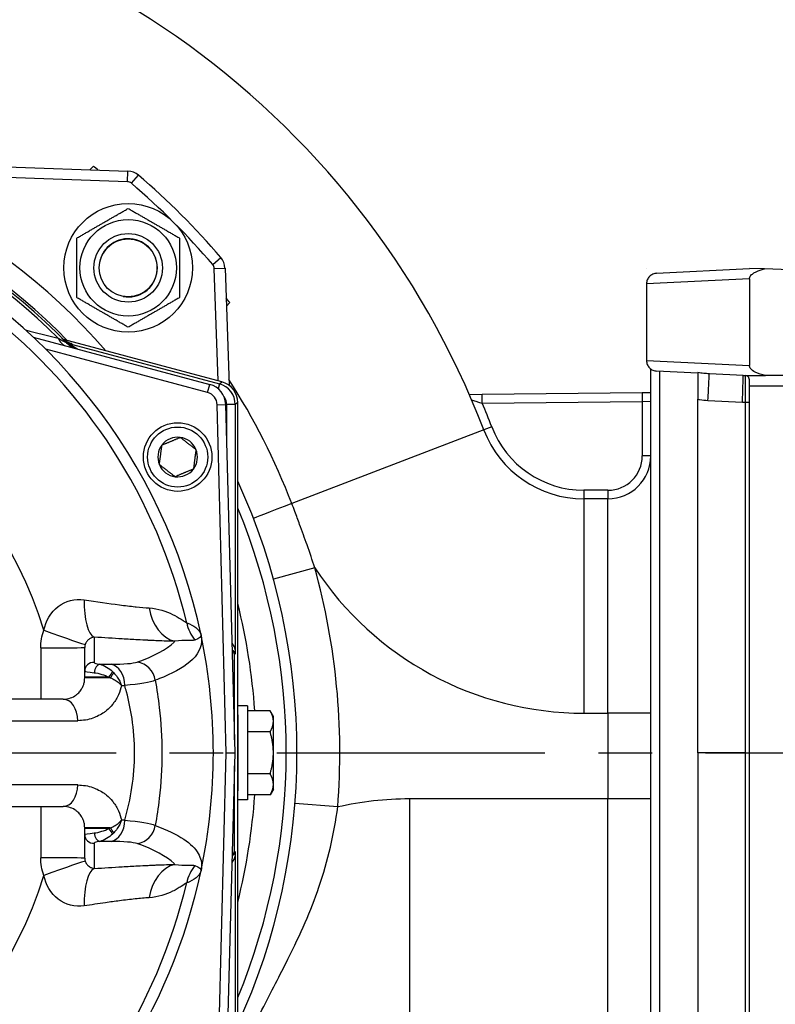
# Model space of a CAD drawing. Header units: millimetres. Extents: x 0 to 5940, y 0 to 4200.
# Tile 22 of 57: x 2385 to 2561, y 1347 to 1576. Entities that reach past the tile are written whole.
import ezdxf

# ---------------------------------------------------------------- set-up
doc = ezdxf.new("R2010")
doc.units = ezdxf.units.MM
doc.header["$LTSCALE"] = 50
doc.linetypes.add('MITTE', pattern=[2, 1.25, -0.25, 0.25, -0.25])
doc.linetypes.add('PHANTOM', pattern=[2.5, 1.25, -0.25, 0.25, -0.25, 0.25, -0.25])
for name, color, linetype in [('01-LINIE-025', 1, 'CONTINUOUS'), ('02-LINIE-035', 2, 'CONTINUOUS'), ('05-ACHSE', 1, 'MITTE')]:
    doc.layers.add(name, color=color, linetype=linetype)

msp = doc.modelspace()

# ---------------------------------------------------------------- linework, layer by layer
at = {"layer": '01-LINIE-025', "linetype": 'PHANTOM'}
msp.add_circle((2359.84, 1405.44), 345, dxfattribs=at)
at = {"layer": '02-LINIE-035'}
for p, q in [((2364.14, 1542.75), (2409.9, 1541.16)), ((2401.86, 1542.28), (2401.04, 1541.46)), ((2409.81, 1538.66), (2364.05, 1540.25)), ((2409.81, 1538.66), (2409.9, 1541.16)), ((2410.73, 1538.3), (2412.36, 1540.19)), ((2429.69, 1519.34), (2431.59, 1520.97)), ((2430.05, 1518.41), (2432.55, 1518.5)), ((2430.97, 1492.2), (2430.05, 1518.41)), ((2432.55, 1518.5), (2433.5, 1491.17)), ((2530.84, 1518.44), (2530.84, 1518.4)), ((2533.21, 1517.3), (2554.84, 1518.44)), ((2558.36, 1518.31), (2554.84, 1518.44)), ((2647.84, 1515.19), (2558.36, 1518.31)), ((2554.84, 1515.99), (2530.84, 1514.81)), ((2554.84, 1515.99), (2554.84, 1495.81)), ((2530.84, 1514.81), (2530.84, 1496.99)), ((2530.84, 1514.81), (2530.84, 1514.81)), ((2432.86, 1509.64), (2433.68, 1510.46)), ((2387.83, 1502.44), (2429, 1491.4)), ((2394.83, 1501.89), (2394.83, 1501.89)), ((2394.84, 1501.88), (2394.84, 1501.88)), ((2431.83, 1491.97), (2394.9, 1501.87)), ((2431.83, 1491.97), (2394.9, 1501.87)), ((2395.28, 1501.43), (2395.28, 1501.43)), ((2396.98, 1500.69), (2396.92, 1500.45)), ((2396.98, 1500.69), (2431.23, 1491.51)), ((2428.48, 1489.47), (2390.79, 1499.57)), ((2530.84, 1496.99), (2554.84, 1495.81)), ((2530.84, 1496.99), (2530.84, 1496.99)), ((2531.84, 1315.88), (2531.84, 1494.99)), ((2542.84, 1493.99), (2533.21, 1494.49)), ((2533.84, 1494.46), (2533.84, 1316.41)), ((2542.84, 1494.14), (2542.84, 1487.93)), ((2553.39, 1493.44), (2545.5, 1493.85)), ((2553.39, 1493.44), (2558.57, 1493.44)), ((2553.84, 1493.44), (2553.84, 1487.23)), ((2647.84, 1493.44), (2558.57, 1493.44)), ((2428.48, 1489.47), (2429, 1491.4)), ((2431.23, 1491.51), (2430.93, 1490.39)), ((2431.23, 1491.51), (2431.83, 1491.97)), ((2431.83, 1491.97), (2431.83, 1491.97)), ((2554.84, 1490.94), (2554.84, 1492.39)), ((2578.84, 1490.94), (2554.84, 1490.94)), ((2554.84, 1319.94), (2554.84, 1490.94)), ((2433.54, 1490.15), (2433.54, 1490.14)), ((2492.52, 1489.02), (2489.53, 1488.99)), ((2529.82, 1489.42), (2492.52, 1489.02)), ((2492.54, 1487.02), (2492.52, 1489.02)), ((2531.84, 1489.45), (2529.82, 1489.42)), ((2529.82, 1489.42), (2529.84, 1487.42)), ((2430.71, 1486.65), (2432.7, 1486.71)), ((2432.83, 1405.44), (2430.71, 1486.65)), ((2432.7, 1486.71), (2434.83, 1405.44)), ((2432.94, 1477.84), (2432.94, 1486.68)), ((2434.94, 1486.68), (2432.94, 1486.68)), ((2435.54, 1487.14), (2434.94, 1486.68)), ((2434.94, 1486.68), (2434.94, 1428.54)), ((2435.54, 1414.32), (2435.54, 1487.14)), ((2435.54, 1487.14), (2435.54, 1487.14)), ((2435.54, 1414.32), (2435.54, 1487.14)), ((2492.54, 1487.02), (2529.84, 1487.42)), ((2529.84, 1487.42), (2531.84, 1487.47)), ((2529.84, 1487.42), (2529.84, 1474.69)), ((2542.84, 1405.44), (2542.84, 1487.93)), ((2545.18, 1487.65), (2553.23, 1487.23)), ((2553.23, 1487.23), (2553.84, 1487.23)), ((2553.84, 1487.23), (2553.84, 1405.44)), ((2492.9, 1480.75), (2448.13, 1463.59)), ((2494.77, 1481.46), (2492.9, 1480.75)), ((2531.84, 1474.69), (2529.84, 1474.69)), ((2521.84, 1466.69), (2516.25, 1466.69)), ((2516.25, 1466.69), (2516.25, 1464.69)), ((2521.84, 1466.69), (2521.84, 1464.69)), ((2521.84, 1464.69), (2516.25, 1464.69)), ((2516.25, 1464.69), (2516.25, 1414.69)), ((2521.84, 1414.69), (2521.84, 1464.69)), ((2453.49, 1448.62), (2443.85, 1445.97)), ((2399.83, 1424.51), (2399.83, 1430)), ((2434.94, 1428.54), (2434.75, 1428.36)), ((2434.75, 1408.44), (2434.75, 1428.36)), ((2399.83, 1423.09), (2399.83, 1424.51)), ((2405.49, 1423.09), (2399.83, 1423.09)), ((2399.83, 1422.94), (2399.83, 1423.09)), ((2405.8, 1422.94), (2399.83, 1422.94)), ((2394.83, 1417.94), (2373.83, 1417.94)), ((2437.83, 1416.44), (2435.54, 1416.44)), ((2437.83, 1416.44), (2437.83, 1394.44)), ((2443.07, 1415.25), (2437.83, 1415.25)), ((2443.83, 1413.94), (2443.07, 1415.25)), ((2376.49, 1412.94), (2398.21, 1412.94)), ((2435.54, 1414.32), (2435.54, 1414.32)), ((2443.83, 1412.8), (2443.83, 1413.94)), ((2443.83, 1405.44), (2443.83, 1412.8)), ((2516.25, 1414.69), (2521.84, 1414.69)), ((2521.84, 1414.69), (2521.84, 1394.69)), ((2531.84, 1414.69), (2521.84, 1414.69)), ((2443.07, 1410.35), (2437.83, 1410.35)), ((2430.71, 1324.22), (2432.83, 1405.44)), ((2434.83, 1405.44), (2432.7, 1324.17)), ((2432.83, 1405.44), (2434.83, 1405.44)), ((2443.83, 1398.08), (2443.83, 1405.44)), ((2553.84, 1405.44), (2542.84, 1405.44)), ((2542.84, 1405.44), (2542.84, 1322.95)), ((2553.84, 1405.44), (2554.84, 1405.44)), ((2553.84, 1405.44), (2553.84, 1323.65)), ((2434.75, 1382.52), (2434.75, 1402.44)), ((2443.07, 1400.53), (2437.83, 1400.53)), ((2398.21, 1397.94), (2376.49, 1397.94)), ((2435.54, 1323.73), (2435.54, 1396.56)), ((2435.54, 1396.56), (2435.54, 1396.56)), ((2435.54, 1323.73), (2435.54, 1396.56)), ((2443.83, 1396.94), (2443.07, 1395.62)), ((2443.83, 1396.94), (2443.83, 1398.08)), ((2437.83, 1394.44), (2435.54, 1394.44)), ((2443.07, 1395.62), (2437.83, 1395.62)), ((2475.55, 1394.69), (2475.55, 1344.7)), ((2521.84, 1394.69), (2475.55, 1394.69)), ((2521.84, 1344.7), (2521.84, 1394.69)), ((2531.84, 1394.69), (2521.84, 1394.69)), ((2373.83, 1392.94), (2394.83, 1392.94)), ((2458.84, 1392.81), (2448.87, 1393.58)), ((2405.8, 1387.94), (2399.83, 1387.94)), ((2399.83, 1387.79), (2399.83, 1387.94)), ((2405.49, 1387.79), (2399.83, 1387.79)), ((2399.83, 1386.36), (2399.83, 1387.79)), ((2399.83, 1380.87), (2399.83, 1386.36)), ((2434.75, 1382.52), (2434.94, 1382.33)), ((2434.94, 1382.33), (2434.94, 1324.19))]:
    msp.add_line(p, q, dxfattribs=at)
for centre, radius in [((2409.97, 1518.57), 15), ((2409.97, 1518.57), 11.25), ((2409.97, 1518.57), 8), ((2409.97, 1518.57), 8), ((2409.97, 1518.57), 6.77), ((2421.51, 1474.44), 8), ((2421.51, 1474.44), 7)]:
    msp.add_circle(centre, radius, dxfattribs=at)
for centre, radius, start, end in [((2307.18, 1409.6), 198.88, 20.9631, 157.1657), ((2296.83, 1405.44), 143, 40.9811, 139.0189), ((2296.83, 1405.44), 138, 44.1915, 135.8085), ((2296.83, 1405.44), 137.5, 44.0768, 135.9232), ((2296.83, 1405.44), 136.85, 44.9689, 135.0311), ((2296.83, 1405.44), 172.5, 52.0144, 52.4947), ((2409.76, 1537.16), 4, 49.3932, 88), ((2296.83, 1405.44), 177.5, 40.6068, 49.3932), ((2409.76, 1537.16), 1.5, 49.3932, 88), ((2296.83, 1405.44), 175, 40.6068, 49.3932), ((2296.83, 1405.44), 130.37, 13.4591, 166.5409), ((2296.83, 1405.44), 133, 11.9224, 64.7955), ((2409.97, 1518.57), 6.79, 260, 170), ((2428.55, 1518.36), 4, 2, 40.6068), ((2428.55, 1518.36), 1.5, 2, 40.6068), ((2296.83, 1405.44), 172.5, 37.5053, 37.9856), ((2296.83, 1405.44), 97.73, 17.0054, 162.9946), ((2399.21, 1504.56), 5, 224.0768, 255), ((2295.54, 1400.61), 142.5, 44.6113, 44.754), ((2427.71, 1486.57), 5, 1.5, 75), ((2430.54, 1487.14), 5, 0, 75), ((2427.71, 1486.57), 3, 1.5, 75), ((2307.18, 1409.6), 200.88, 20.9631, 22.6698), ((2516.25, 1489.69), 25, 200.9631, 270), ((2516.25, 1489.69), 23, 200.9631, 270), ((2421.51, 1474.44), 4.62, 142.6173, 202.6173), ((2421.51, 1474.44), 4.62, 82.6173, 142.6173), ((2421.51, 1474.44), 4.62, 22.6173, 82.6173), ((2421.51, 1474.44), 4.62, 322.6173, 22.6173), ((2521.84, 1474.69), 8, 270, 0), ((2521.84, 1474.69), 10, 270, 0), ((2421.51, 1474.44), 4.62, 202.6173, 262.6173), ((2421.51, 1474.44), 4.62, 262.6173, 322.6173), ((2296.83, 1405.44), 152.5, 335.4423, 24.5577), ((2296.83, 1405.44), 150, 337.6235, 22.3765), ((2296.83, 1405.44), 162.5, 355.5423, 15.4118), ((2516.25, 1489.69), 75, 213.2018, 270), ((2296.83, 1405.44), 143, 3.9356, 14.0776), ((2296.85, 1405.44), 117.98, 16.9003, 16.9004), ((2296.81, 1405.43), 120.02, 16.48708678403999, 16.48714159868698), ((2296.69, 1405.41), 121.14, 12.51859402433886, 12.51862862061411), ((2296.83, 1405.44), 133, 348.0776, 11.9224), ((2292.8, 1404.69), 122.1, 10.47993912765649, 10.47994595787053), ((2296.83, 1405.44), 120, 10.6703, 10.6708), ((2296.83, 1405.44), 120, 7.9969, 7.9973), ((2296.83, 1405.44), 118, 7.9175, 7.9188), ((2296.83, 1405.44), 143, 345.9224, 356.0644), ((2475.55, 1319.69), 75, 90, 102.8719), ((2296.83, 1405.44), 118, 352.0812, 352.0826), ((2296.83, 1405.44), 120, 352.0027, 352.0031), ((2296.83, 1405.44), 124, 348.7791, 348.7795), ((2296.83, 1405.44), 124.09, 348.7629, 348.7633), ((2296.76, 1405.45), 121.08, 347.4813687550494, 347.4814050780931), ((2296.83, 1405.44), 97.73, 197.0054, 342.9946), ((2296.83, 1405.44), 133, 305.2045, 348.0776), ((2296.83, 1405.44), 130.37, 193.4591, 346.5409), ((2297.02, 1405.38), 119.8, 343.5139176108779, 343.5139478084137), ((2296.8, 1405.45), 118.03, 343.1017970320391, 343.1018459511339)]:
    msp.add_arc(centre, radius, start, end, dxfattribs=at)
for centre, major_axis, ratio, start_param, end_param in [((2398.03, 1505.77), (-3.55, -3.52), 0.998651, 0, 0.528479), ((2396.73, 1505.23), (-1.29, -4.83), 0.661971, 5.565341, 6.283185), ((2397.72, 1504.57), (3.83, -2.26), 0.876967, 4.419113, 5.019146), ((2397.37, 1502.14), (-1.44, -1.39), 0.685613, 0.26301, 0.721846), ((2545.18, 1487.86), (0.31, 5.99), 0.001828, 4.67753, 6.283185), ((2553.23, 1487.44), (-0.16, -6), 0.000914, 1.535914, 3.141569), ((2429.94, 1486.68), (3.97, 3.04), 0.999891, 5.62895, 6.937421), ((2430.54, 1487.14), (-3.04, 3.97), 0.999456, 4.058153, 5.366625), ((2429.94, 1486.68), (2.38, 1.83), 0.999456, 5.62895, 6.282576), ((2553.84, 1487.26), (1, 0), 0.034899, 4.712389, 6.283185), ((2448.51, 1463.74), (-9.33, -3.59), 0.000045, 4.753458, 6.283083), ((2403.05, 1442.31), (-0.65, -9.98), 0.329595, 4.850715, 6.172243), ((2422.18, 1441.33), (-0.12, -10), 0.748421, 4.933077, 6.124919), ((2433.21, 1438.08), (3.69, 9.3), 0.979433, 2.173457, 2.62901), ((2390.54, 1434.1), (9.42, -3.37), 0.015644, 4.691397, 6.247549), ((2753.02, 1405.44), (0, 3635.31), 0.099977, 1.564058, 1.567358), ((2389.83, 1430), (10, 0), 0.006687, 4.687077, 6.283185), ((2433.75, 1428.36), (-0.708, -0.708), 0.999315, 2.356537, 3.454734), ((2401.83, 1424.51), (-2, 0), 0.994463, 4.609562, 6.283185), ((2411.46, 1421.68), (1.69, -4.7), 0.974274, 1.371163, 2.659292), ((2403.16, 1424.11), (0.35, 1.97), 0.552034, 0.125692, 1.659702), ((2295.85, 1427.69), (147.76, -0.77), 0.01024, 5.52742, 5.553436), ((2405.22, 1423.09), (1.21, 1.59), 0.104378, 4.791572, 5.734225), ((2405.41, 1422.94), (1.26, 1.56), 0.151736, 4.8343, 5.699416), ((2405.42, 1421.16), (-0.04, 5), 0.748861, 4.706775, 6.124799), ((2404.13, 1421.53), (3.89, -4.25), 0.62067, 1.615698, 1.676513), ((2404.01, 1421.38), (5.36, -2.14), 0.373031, 1.381084, 1.441958), ((2296.84, 1423.19), (-149.99, 1.04), 0.012561, 2.409492, 2.417229), ((2394.83, 1412.94), (0, 5), 0.675862, 4.712389, 6.283185), ((2394.83, 1397.94), (0, -5), 0.675862, 0, 1.570796), ((2753.02, 1405.44), (0, 3635.31), 0.099977, 1.574235, 1.577535), ((2405.42, 1389.71), (-0.04, -5), 0.748861, 0.158387, 1.57641), ((2296.84, 1387.69), (149.99, 1.04), 0.012561, 0.724364, 0.732101), ((2404.01, 1389.5), (5.36, 2.14), 0.373031, 4.841227, 4.902101), ((2405.22, 1387.79), (1.21, -1.59), 0.104378, 0.54896, 1.491613), ((2405.41, 1387.94), (1.26, -1.56), 0.151736, 0.58377, 1.448885), ((2411.46, 1389.19), (-1.69, -4.7), 0.974274, 0.4823, 1.77043), ((2401.83, 1386.36), (-2, 0), 0.994463, 0, 1.673623), ((2403.16, 1386.77), (0.35, -1.97), 0.552034, 4.623483, 6.157494), ((2404.13, 1389.35), (-3.89, -4.25), 0.62067, 1.465079, 1.525895), ((2295.85, 1383.19), (-147.76, -0.77), 0.01024, 3.871342, 3.897358), ((2389.83, 1380.87), (10, 0), 0.006687, 0, 1.596108), ((2433.75, 1382.52), (0.708, -0.708), 0.999315, 5.970044, 7.068241), ((2390.54, 1376.78), (9.42, 3.37), 0.015644, 0.035637, 1.591788), ((2403.05, 1368.56), (-0.65, 9.98), 0.329595, 0.110942, 1.43247), ((2422.18, 1369.55), (-0.12, 10), 0.748421, 0.158266, 1.350108), ((2433.21, 1372.8), (3.69, -9.3), 0.979433, 3.654175, 4.109728)]:
    msp.add_ellipse(centre, major_axis=major_axis, ratio=ratio, start_param=start_param, end_param=end_param, dxfattribs=at)
for points, weights in [([(2397.97, 1525.5), (2403.97, 1528.97), (2409.97, 1532.43)], [1, 1.15470053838, 1]), ([(2409.97, 1532.43), (2415.97, 1528.97), (2421.97, 1525.5)], [1, 1.15470053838, 1]), ([(2397.97, 1511.65), (2397.97, 1518.57), (2397.97, 1525.5)], [1, 1.15470053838, 1]), ([(2421.97, 1525.5), (2421.97, 1518.57), (2421.97, 1511.65)], [1, 1.15470053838, 1]), ([(2409.97, 1504.72), (2403.97, 1508.18), (2397.97, 1511.65)], [1, 1.15470053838, 1]), ([(2421.97, 1511.65), (2415.97, 1508.18), (2409.97, 1504.72)], [1, 1.15470053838, 1]), ([(2417.25, 1472.66), (2417.55, 1474.95), (2417.84, 1477.24)], [1.21650635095, 1.40470053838, 1.21650635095]), ([(2417.84, 1477.24), (2419.97, 1478.13), (2422.11, 1479.02)], [1.21650635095, 1.40470053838, 1.21650635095]), ([(2422.11, 1479.02), (2423.94, 1477.62), (2425.78, 1476.21)], [1.21650635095, 1.40470053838, 1.21650635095]), ([(2425.78, 1476.21), (2425.48, 1473.92), (2425.18, 1471.63)], [1.21650635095, 1.40470053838, 1.21650635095]), ([(2420.92, 1469.86), (2419.08, 1471.26), (2417.25, 1472.66)], [1.21650635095, 1.40470053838, 1.21650635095]), ([(2425.18, 1471.63), (2423.05, 1470.75), (2420.92, 1469.86)], [1.21650635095, 1.40470053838, 1.21650635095]), ([(2443.83, 1412.8), (2443.83, 1413.94), (2443.07, 1415.25)], [1.71319739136, 1.71319739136, 1.59019535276]), ([(2443.07, 1410.35), (2443.83, 1411.66), (2443.83, 1412.8)], [1.59019535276, 1.71319739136, 1.71319739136]), ([(2443.83, 1405.44), (2443.83, 1407.72), (2443.07, 1410.35)], [1.71319739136, 1.71319739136, 1.59019535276]), ([(2443.07, 1400.53), (2443.83, 1403.16), (2443.83, 1405.44)], [1.59019535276, 1.71319739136, 1.71319739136]), ([(2443.83, 1398.08), (2443.83, 1399.22), (2443.07, 1400.53)], [1.71319739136, 1.71319739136, 1.59019535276]), ([(2443.07, 1395.62), (2443.83, 1396.94), (2443.83, 1398.08)], [1.59019535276, 1.71319739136, 1.71319739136])]:
    msp.add_rational_spline(points, weights, degree=2, dxfattribs=at)
for points, knots in [([(2530.84, 1518.4), (2530.85, 1518.4), (2530.85, 1518.4), (2530.85, 1518.4), (2530.85, 1518.4), (2530.86, 1518.41), (2530.86, 1518.41), (2530.86, 1518.41), (2530.86, 1518.41), (2530.86, 1518.41), (2530.86, 1518.41), (2530.86, 1518.42), (2530.86, 1518.42), (2530.86, 1518.42), (2530.86, 1518.42), (2530.86, 1518.42), (2530.86, 1518.42), (2530.86, 1518.42), (2530.86, 1518.42), (2530.86, 1518.42), (2530.86, 1518.42), (2530.86, 1518.42), (2530.86, 1518.42), (2530.86, 1518.42), (2530.86, 1518.42), (2530.86, 1518.42), (2530.86, 1518.43), (2530.86, 1518.43), (2530.86, 1518.43), (2530.86, 1518.43), (2530.86, 1518.43), (2530.85, 1518.44), (2530.85, 1518.44), (2530.84, 1518.44)], [0.03192381, 0.03192381, 0.03192381, 0.03192381, 0.04457815, 0.04457815, 0.05090532, 0.05090532, 0.05723249, 0.05723249, 0.05839748, 0.05839748, 0.05956247, 0.05956247, 0.05982551, 0.05982551, 0.05988091, 0.05988091, 0.05993632, 0.05993632, 0.0599822, 0.0599822, 0.06002809, 0.06002809, 0.06011986, 0.06011986, 0.06078493, 0.06078493, 0.06258398, 0.06258398, 0.06438303, 0.06438303, 0.06798113, 0.06798113, 0.08793208, 0.08793208, 0.08793208, 0.08793208]), ([(2554.84, 1515.99), (2554.84, 1516.12), (2554.87, 1516.25), (2554.98, 1516.54), (2555.08, 1516.69), (2555.39, 1517.05), (2555.64, 1517.24), (2556.51, 1517.78), (2557.27, 1518.03), (2557.99, 1518.23), (2558.17, 1518.27), (2558.36, 1518.31)], [0, 0, 0, 0, 0.0402779, 0.0402779, 0.0924235, 0.0924235, 0.1818793, 0.1818793, 0.4005536, 0.4005536, 0.4731647, 0.4731647, 0.4731647, 0.4731647]), ([(2533.21, 1517.3), (2533.21, 1517.3), (2533.21, 1517.3), (2532.9, 1517.29), (2532.6, 1517.21), (2532.03, 1516.96), (2531.78, 1516.78), (2531.33, 1516.33), (2531.15, 1516.06), (2530.91, 1515.46), (2530.84, 1515.13), (2530.84, 1514.81)], [-0.0007903, -0.0007903, -0.0007903, -0.0007903, 0, 0, 0.092391, 0.092391, 0.1847718, 0.1847718, 0.2824219, 0.2824219, 0.3800451, 0.3800451, 0.3800451, 0.3800451]), ([(2394.48, 1502.25), (2394.65, 1502.07), (2394.84, 1501.9), (2395.22, 1501.62), (2395.41, 1501.5), (2395.69, 1501.35), (2395.78, 1501.3), (2395.9, 1501.25), (2395.94, 1501.23), (2396.01, 1501.2), (2396.05, 1501.18), (2396.1, 1501.16), (2396.11, 1501.16), (2396.12, 1501.16), (2396.12, 1501.16), (2396.12, 1501.16)], [0, 0, 0, 0, 0.075897, 0.075897, 0.1434158, 0.1434158, 0.1807365, 0.1807365, 0.1984724, 0.1984724, 0.2258969, 0.2258969, 0.2544019, 0.2544019, 0.2623853, 0.2623853, 0.2623853, 0.2623853]), ([(2393.65, 1502.15), (2394.03, 1501.95), (2394.39, 1501.75), (2394.72, 1501.57), (2394.97, 1501.44), (2395.2, 1501.31), (2395.37, 1501.22), (2395.46, 1501.17), (2395.53, 1501.13), (2395.57, 1501.11), (2395.6, 1501.09), (2395.61, 1501.09), (2395.61, 1501.09)], [0, 0, 0, 0, 0.411436, 0.411436, 0.411436, 0.727726, 0.727726, 0.727726, 0.893476, 0.893476, 0.893476, 1, 1, 1, 1]), ([(2394.71, 1502.01), (2394.71, 1502.01), (2394.72, 1502), (2394.72, 1502), (2394.89, 1501.83), (2395.06, 1501.68), (2395.24, 1501.53), (2395.42, 1501.38), (2395.6, 1501.24), (2395.79, 1501.11), (2396.15, 1500.86), (2396.53, 1500.64), (2396.92, 1500.45)], [0, 0, 0, 0, 0.005022, 0.005022, 0.005022, 0.262946, 0.262946, 0.262946, 0.518867, 0.518867, 0.518867, 1, 1, 1, 1]), ([(2530.84, 1496.99), (2530.84, 1496.67), (2530.91, 1496.34), (2531.15, 1495.74), (2531.33, 1495.47), (2531.78, 1495.02), (2532.03, 1494.84), (2532.59, 1494.59), (2532.9, 1494.51), (2533.21, 1494.5), (2533.21, 1494.5), (2533.21, 1494.49)], [0, 0, 0, 0, 0.0976214, 0.0976214, 0.1952697, 0.1952697, 0.2876362, 0.2876362, 0.380013, 0.380013, 0.3808281, 0.3808281, 0.3808281, 0.3808281]), ([(2558.57, 1493.44), (2557.74, 1493.61), (2556.89, 1493.87), (2555.73, 1494.47), (2555.4, 1494.73), (2555.08, 1495.12), (2554.99, 1495.25), (2554.87, 1495.53), (2554.84, 1495.67), (2554.84, 1495.81)], [0.1555511, 0.1555511, 0.1555511, 0.1555511, 0.3553504, 0.3553504, 0.4863335, 0.4863335, 0.5475898, 0.5475898, 0.601965, 0.601965, 0.601965, 0.601965]), ([(2545.5, 1493.85), (2545.05, 1493.87), (2544.62, 1493.91), (2543.73, 1494), (2543.27, 1494.06), (2542.84, 1494.14)], [0, 0, 0, 0, 0.1947446, 0.1947446, 0.4143714, 0.4143714, 0.4143714, 0.4143714]), ([(2554.64, 1493.04), (2554.61, 1493.08), (2554.58, 1493.11), (2554.36, 1493.33), (2554.08, 1493.44), (2553.84, 1493.44)], [0.6595371, 0.6595371, 0.6595371, 0.6595371, 0.6817628, 0.6817628, 0.8152474, 0.8152474, 0.8152474, 0.8152474]), ([(2554.84, 1492.39), (2554.84, 1492.42), (2554.84, 1492.44), (2554.83, 1492.63), (2554.79, 1492.78), (2554.7, 1492.96), (2554.67, 1493), (2554.64, 1493.04)], [0.42444905, 0.42444905, 0.42444905, 0.42444905, 0.43048845, 0.43048845, 0.47239103, 0.47239103, 0.48821448, 0.48821448, 0.48821448, 0.48821448]), ([(2490.06, 1487.76), (2490.06, 1487.76), (2490.08, 1487.75), (2490.13, 1487.74), (2490.27, 1487.7), (2490.6, 1487.6), (2491.03, 1487.47), (2491.3, 1487.39), (2491.61, 1487.29), (2491.93, 1487.2), (2492.13, 1487.14), (2492.34, 1487.08), (2492.54, 1487.02)], [-3.2472785, -3.2472785, -3.2472785, -3.2472785, -3.1524164, -3.1524164, -3.1524164, -2.8772189, -2.8772189, -2.8772189, -2.7052205, -2.7052205, -2.7052205, -2.5977214, -2.5977214, -2.5977214, -2.5977214]), ([(2542.84, 1487.93), (2542.97, 1487.9), (2543.1, 1487.88), (2543.88, 1487.75), (2544.54, 1487.68), (2545.18, 1487.65)], [-0.2343441, -0.2343441, -0.2343441, -0.2343441, -0.1947446, -0.1947446, 0, 0, 0, 0]), ([(2453.49, 1448.62), (2452.91, 1450.39), (2452.31, 1452.16), (2451.12, 1455.53), (2450.55, 1457.13), (2449.59, 1459.73), (2449.22, 1460.73), (2448.61, 1462.35), (2448.37, 1462.97), (2448.13, 1463.59)], [0, 0, 0, 0, 0.565062, 0.565062, 1.074413, 1.074413, 1.392758, 1.392758, 1.591723, 1.591723, 1.591723, 1.591723]), ([(2390.29, 1434.02), (2390.8, 1436.2), (2391.9, 1438.23), (2393.64, 1439.59), (2395.38, 1440.95), (2397.6, 1441.47), (2399.7, 1441.15)], [0, 0, 0, 0, 0.5, 0.5, 0.5, 1, 1, 1, 1]), ([(2399.7, 1441.15), (2402.61, 1440.7), (2405.36, 1440.31), (2407.95, 1439.97), (2408.59, 1439.88), (2409.22, 1439.81), (2409.83, 1439.73), (2410.43, 1439.66), (2411.03, 1439.59), (2411.6, 1439.52), (2411.69, 1439.52), (2411.78, 1439.51), (2411.87, 1439.5), (2412.92, 1439.39), (2413.92, 1439.3), (2414.85, 1439.23)], [0, 0, 0, 0, 0.504061, 0.504061, 0.504061, 0.628889, 0.628889, 0.628889, 0.753092, 0.753092, 0.753092, 0.772384, 0.772384, 0.772384, 1, 1, 1, 1]), ([(2414.85, 1439.23), (2417, 1439.08), (2418.83, 1438.47), (2420.33, 1437.74), (2421.09, 1437.37), (2421.76, 1436.96), (2422.32, 1436.6), (2422.64, 1436.39), (2422.92, 1436.2), (2423.16, 1436.05), (2423.34, 1435.94), (2423.49, 1435.85), (2423.62, 1435.78)], [0, 0, 0, 0, 0.5, 0.5, 0.5, 0.751514, 0.751514, 0.751514, 0.895882, 0.895882, 0.895882, 1, 1, 1, 1]), ([(2423.62, 1435.78), (2424.48, 1435.45), (2425.18, 1435.07), (2425.71, 1434.66), (2426.22, 1434.27), (2426.59, 1433.85), (2426.79, 1433.41), (2426.87, 1433.24), (2426.93, 1433.08), (2426.96, 1432.91)], [0, 0, 0, 0, 0.4325445, 0.4325445, 0.4325445, 0.8463181, 0.8463181, 0.8463181, 1, 1, 1, 1]), ([(2402.04, 1432.42), (2401.82, 1432.39), (2401.6, 1432.34), (2401.38, 1432.24), (2401.19, 1432.16), (2400.99, 1432.05), (2400.78, 1431.89), (2400.78, 1431.88), (2400.78, 1431.88), (2400.77, 1431.88), (2400.6, 1431.74), (2400.44, 1431.58), (2400.28, 1431.37), (2400.28, 1431.36), (2400.28, 1431.36), (2400.27, 1431.35), (2400.15, 1431.18), (2400.03, 1430.96), (2399.95, 1430.73)], [0, 0, 0, 0, 0.315553, 0.315553, 0.315553, 0.583864, 0.583864, 0.583864, 0.589444, 0.589444, 0.589444, 0.809999, 0.809999, 0.809999, 0.814148, 0.814148, 0.814148, 1, 1, 1, 1]), ([(2414.61, 1431.68), (2414.58, 1431.68), (2414.54, 1431.69), (2414.51, 1431.69), (2413.75, 1431.72), (2412.98, 1431.76), (2412.19, 1431.81), (2411.03, 1431.87), (2409.83, 1431.94), (2408.6, 1432.01), (2406.5, 1432.13), (2404.3, 1432.27), (2402.04, 1432.42)], [0, 0, 0, 0, 0.009223, 0.009223, 0.009223, 0.207241, 0.207241, 0.207241, 0.5, 0.5, 0.5, 1, 1, 1, 1]), ([(2402.04, 1432.42), (2402.04, 1431.8), (2402.04, 1431.17), (2402.04, 1429.2), (2402.04, 1427.84), (2402.04, 1426.49)], [0, 0, 0, 0, 0.315066, 0.315066, 1, 1, 1, 1]), ([(2412.09, 1426.62), (2416.07, 1428.03), (2418.92, 1429.57), (2420.69, 1431.28), (2420.76, 1431.35), (2420.82, 1431.41), (2420.88, 1431.47)], [0, 0, 0, 0, 0.965203, 0.965203, 0.965203, 1, 1, 1, 1]), ([(2420.88, 1431.47), (2419.59, 1431.49), (2418.22, 1431.52), (2416.75, 1431.58), (2416.27, 1431.6), (2415.78, 1431.63), (2415.28, 1431.65), (2415.06, 1431.66), (2414.83, 1431.67), (2414.61, 1431.68)], [0, 0, 0, 0, 0.677989, 0.677989, 0.677989, 0.90028, 0.90028, 0.90028, 1, 1, 1, 1]), ([(2426.96, 1432.91), (2427.4, 1430.85), (2426.71, 1428.94), (2424.94, 1427.19), (2423.46, 1425.72), (2421.21, 1424.38), (2418.21, 1423.12), (2417.6, 1422.87), (2416.96, 1422.62), (2416.29, 1422.37)], [0, 0, 0, 0, 0.497038, 0.497038, 0.497038, 0.91486, 0.91486, 0.91486, 1, 1, 1, 1]), ([(2425.54, 1431.75), (2425.35, 1431.67), (2425.1, 1431.65), (2424.79, 1431.65), (2424.5, 1431.66), (2424.14, 1431.67), (2423.74, 1431.68), (2422.97, 1431.69), (2422.02, 1431.67), (2420.88, 1431.47)], [0, 0, 0, 0, 0.265918, 0.265918, 0.265918, 0.519268, 0.519268, 0.519268, 1, 1, 1, 1]), ([(2434.16, 1431.04), (2434.18, 1431.02), (2434.21, 1430.99), (2434.23, 1430.97), (2434.41, 1430.73), (2434.55, 1430.46), (2434.65, 1430.19), (2434.8, 1429.78), (2434.88, 1429.36), (2434.92, 1428.93), (2434.93, 1428.8), (2434.93, 1428.68), (2434.94, 1428.55), (2434.94, 1428.55), (2434.94, 1428.54), (2434.94, 1428.54)], [0.2348842, 0.2348842, 0.2348842, 0.2348842, 0.2622921, 0.2622921, 0.2622921, 0.5151642, 0.5151642, 0.5151642, 0.8876758, 0.8876758, 0.8876758, 0.9972383, 0.9972383, 0.9972383, 1, 1, 1, 1]), ([(2434.94, 1428.54), (2434.94, 1428.54), (2434.94, 1428.54), (2434.94, 1428.54), (2434.93, 1428.58), (2434.92, 1428.62), (2434.92, 1428.66), (2434.88, 1428.8), (2434.82, 1428.93), (2434.71, 1429.06), (2434.69, 1429.08), (2434.67, 1429.1), (2434.64, 1429.13), (2434.58, 1429.19), (2434.5, 1429.25), (2434.41, 1429.3), (2434.38, 1429.32), (2434.34, 1429.33), (2434.3, 1429.35), (2434.27, 1429.36), (2434.24, 1429.38), (2434.21, 1429.39)], [0, 0, 0, 0, 0.00313, 0.00313, 0.00313, 0.1136389, 0.1136389, 0.1136389, 0.4899895, 0.4899895, 0.4899895, 0.5628703, 0.5628703, 0.5628703, 0.7453376, 0.7453376, 0.7453376, 0.810414, 0.810414, 0.810414, 0.8601227, 0.8601227, 0.8601227, 0.8601227]), ([(2402.04, 1426.49), (2402.04, 1426.46), (2402.1, 1426.41), (2402.21, 1426.37), (2402.32, 1426.32), (2402.49, 1426.27), (2402.71, 1426.22), (2402.9, 1426.18), (2403.12, 1426.13), (2403.37, 1426.09)], [0, 0, 0, 0, 0.346227, 0.346227, 0.346227, 0.692595, 0.692595, 0.692595, 1, 1, 1, 1]), ([(2402.05, 1424.13), (2402.59, 1424.07), (2403.19, 1423.94), (2403.8, 1423.74), (2404.37, 1423.57), (2404.94, 1423.34), (2405.49, 1423.09)], [0, 0, 0, 0, 0.517352, 0.517352, 0.517352, 1, 1, 1, 1]), ([(2403.37, 1426.09), (2403.89, 1425.99), (2404.42, 1425.77), (2404.95, 1425.46), (2405.44, 1425.16), (2405.91, 1424.8), (2406.34, 1424.38)], [0, 0, 0, 0, 0.517979, 0.517979, 0.517979, 1, 1, 1, 1]), ([(2406.59, 1424.13), (2406.9, 1423.81), (2407.19, 1423.46), (2407.44, 1423.09), (2407.85, 1422.49), (2408.18, 1421.82), (2408.39, 1421.16)], [0, 0, 0, 0, 0.3773337, 0.3773337, 0.3773337, 0.9999323, 0.9999323, 0.9999323, 0.9999323]), ([(2394.83, 1417.94), (2395.42, 1417.94), (2395.99, 1418.04), (2396.54, 1418.24), (2396.98, 1418.4), (2397.4, 1418.62), (2397.81, 1418.92), (2397.9, 1418.99), (2397.99, 1419.06), (2398.09, 1419.14), (2398.32, 1419.34), (2398.54, 1419.57), (2398.76, 1419.84), (2398.87, 1419.98), (2398.98, 1420.14), (2399.08, 1420.31), (2399.16, 1420.43), (2399.24, 1420.56), (2399.31, 1420.71), (2399.41, 1420.92), (2399.51, 1421.15), (2399.59, 1421.41), (2399.63, 1421.52), (2399.66, 1421.64), (2399.69, 1421.76), (2399.78, 1422.12), (2399.83, 1422.52), (2399.83, 1422.94)], [0, 0, 0, 0, 0.279238, 0.279238, 0.279238, 0.5, 0.5, 0.5, 0.552002, 0.552002, 0.552002, 0.681286, 0.681286, 0.681286, 0.75, 0.75, 0.75, 0.800923, 0.800923, 0.800923, 0.875, 0.875, 0.875, 0.906681, 0.906681, 0.906681, 1, 1, 1, 1]), ([(2405.8, 1422.94), (2406.2, 1422.79), (2406.58, 1422.61), (2406.93, 1422.4), (2407.25, 1422.21), (2407.55, 1421.99), (2407.82, 1421.75), (2407.93, 1421.65), (2408.04, 1421.55), (2408.14, 1421.45), (2408.18, 1421.4), (2408.23, 1421.35), (2408.27, 1421.3), (2408.29, 1421.27), (2408.31, 1421.25), (2408.33, 1421.22), (2408.34, 1421.21), (2408.35, 1421.2), (2408.36, 1421.19), (2408.37, 1421.18), (2408.37, 1421.18), (2408.38, 1421.17), (2408.38, 1421.17), (2408.38, 1421.17), (2408.38, 1421.16), (2408.39, 1421.16), (2408.39, 1421.16), (2408.39, 1421.16)], [0, 0, 0, 0, 0.372379, 0.372379, 0.372379, 0.720983, 0.720983, 0.720983, 0.867591, 0.867591, 0.867591, 0.935969, 0.935969, 0.935969, 0.968822, 0.968822, 0.968822, 0.98477, 0.98477, 0.98477, 0.992543, 0.992543, 0.992543, 0.995838, 0.995838, 0.995838, 1, 1, 1, 1]), ([(2416.29, 1422.37), (2416.67, 1420.28), (2416.98, 1418.16), (2417.23, 1416.03), (2417.62, 1412.51), (2417.82, 1408.99), (2417.82, 1405.43), (2417.82, 1405.41), (2417.82, 1405.4), (2417.82, 1405.38), (2417.82, 1401.81), (2417.62, 1398.29), (2417.21, 1394.76), (2416.97, 1392.65), (2416.66, 1390.56), (2416.29, 1388.51)], [0.0000003, 0.0000003, 0.0000003, 0.0000003, 0.1888474, 0.1888474, 0.1888474, 0.5, 0.5, 0.5, 0.5014572, 0.5014572, 0.5014572, 0.8137395, 0.8137395, 0.8137395, 0.9999996, 0.9999996, 0.9999996, 0.9999996]), ([(2408.39, 1421.16), (2408.35, 1420.96), (2408.31, 1420.77), (2408.27, 1420.58), (2408.07, 1419.82), (2407.8, 1419.12), (2407.47, 1418.48), (2407.28, 1418.1), (2407.06, 1417.75), (2406.83, 1417.41), (2406.67, 1417.18), (2406.5, 1416.95), (2406.33, 1416.74), (2405.9, 1416.21), (2405.43, 1415.75), (2404.95, 1415.35), (2404.75, 1415.18), (2404.55, 1415.03), (2404.34, 1414.88), (2403.53, 1414.3), (2402.65, 1413.86), (2401.74, 1413.54), (2400.61, 1413.14), (2399.43, 1412.94), (2398.21, 1412.94)], [0, 0, 0, 0, 0.03379, 0.03379, 0.03379, 0.169557, 0.169557, 0.169557, 0.25, 0.25, 0.25, 0.306466, 0.306466, 0.306466, 0.444259, 0.444259, 0.444259, 0.5, 0.5, 0.5, 0.721826, 0.721826, 0.721826, 1, 1, 1, 1]), ([(2409.16, 1389.71), (2409.89, 1392.16), (2410.47, 1394.71), (2410.86, 1397.34), (2411.26, 1399.99), (2411.47, 1402.67), (2411.47, 1405.39), (2411.47, 1405.4), (2411.47, 1405.41), (2411.47, 1405.41), (2411.47, 1408.13), (2411.27, 1410.81), (2410.87, 1413.46), (2410.56, 1415.57), (2410.12, 1417.64), (2409.59, 1419.64), (2409.45, 1420.15), (2409.31, 1420.66), (2409.16, 1421.16)], [0, 0, 0, 0, 0.248921, 0.248921, 0.248921, 0.499524, 0.499524, 0.499524, 0.5, 0.5, 0.5, 0.749959, 0.749959, 0.749959, 0.949127, 0.949127, 0.949127, 1, 1, 1, 1]), ([(2435.54, 1396.56), (2435.54, 1399.52), (2435.54, 1402.48), (2435.54, 1405.44), (2435.54, 1405.61), (2435.54, 1405.77), (2435.54, 1405.94), (2435.54, 1408.74), (2435.54, 1411.53), (2435.54, 1414.32)], [0, 0, 0, 0, 0.499999, 0.499999, 0.499999, 0.528467, 0.528467, 0.528467, 1, 1, 1, 1]), ([(2398.21, 1397.94), (2399.43, 1397.94), (2400.61, 1397.74), (2401.74, 1397.34), (2402.65, 1397.02), (2403.53, 1396.57), (2404.34, 1395.99), (2404.55, 1395.85), (2404.75, 1395.69), (2404.95, 1395.53), (2405.43, 1395.13), (2405.9, 1394.66), (2406.33, 1394.14), (2406.5, 1393.92), (2406.67, 1393.7), (2406.83, 1393.46), (2407.06, 1393.13), (2407.28, 1392.77), (2407.47, 1392.39), (2407.8, 1391.75), (2408.07, 1391.05), (2408.27, 1390.29), (2408.31, 1390.11), (2408.35, 1389.91), (2408.39, 1389.72)], [0, 0, 0, 0, 0.278174, 0.278174, 0.278174, 0.5, 0.5, 0.5, 0.555741, 0.555741, 0.555741, 0.693534, 0.693534, 0.693534, 0.75, 0.75, 0.75, 0.830443, 0.830443, 0.830443, 0.96621, 0.96621, 0.96621, 1, 1, 1, 1]), ([(2399.83, 1387.94), (2399.83, 1388.35), (2399.78, 1388.76), (2399.69, 1389.12), (2399.66, 1389.24), (2399.63, 1389.35), (2399.59, 1389.46), (2399.51, 1389.72), (2399.41, 1389.95), (2399.31, 1390.17), (2399.24, 1390.31), (2399.16, 1390.44), (2399.08, 1390.57), (2398.98, 1390.74), (2398.87, 1390.89), (2398.76, 1391.04), (2398.54, 1391.31), (2398.32, 1391.54), (2398.09, 1391.73), (2397.99, 1391.81), (2397.9, 1391.89), (2397.81, 1391.96), (2397.4, 1392.26), (2396.98, 1392.48), (2396.54, 1392.64), (2395.99, 1392.84), (2395.42, 1392.94), (2394.83, 1392.94)], [0, 0, 0, 0, 0.093319, 0.093319, 0.093319, 0.125, 0.125, 0.125, 0.199077, 0.199077, 0.199077, 0.25, 0.25, 0.25, 0.318714, 0.318714, 0.318714, 0.447998, 0.447998, 0.447998, 0.5, 0.5, 0.5, 0.720762, 0.720762, 0.720762, 1, 1, 1, 1]), ([(2437.1, 1337.27), (2438.43, 1340.06), (2439.82, 1342.85), (2443.33, 1349.73), (2445.39, 1353.63), (2450.16, 1363.17), (2452.56, 1368.58), (2456.54, 1380.26), (2458, 1386.56), (2458.84, 1392.81)], [0, 0, 0, 0, 0.783749, 0.783749, 2.037747, 2.037747, 4.044144, 4.044144, 6.26999, 6.26999, 6.26999, 6.26999]), ([(2405.8, 1387.94), (2406.2, 1388.08), (2406.58, 1388.26), (2406.93, 1388.47), (2407.25, 1388.67), (2407.55, 1388.89), (2407.82, 1389.12), (2407.93, 1389.22), (2408.04, 1389.32), (2408.14, 1389.43), (2408.18, 1389.48), (2408.23, 1389.53), (2408.27, 1389.58), (2408.29, 1389.6), (2408.31, 1389.63), (2408.33, 1389.65), (2408.34, 1389.66), (2408.35, 1389.67), (2408.36, 1389.69), (2408.37, 1389.69), (2408.37, 1389.7), (2408.38, 1389.7), (2408.38, 1389.71), (2408.38, 1389.71), (2408.38, 1389.71), (2408.39, 1389.71), (2408.39, 1389.72), (2408.39, 1389.72)], [0, 0, 0, 0, 0.372379, 0.372379, 0.372379, 0.720983, 0.720983, 0.720983, 0.867591, 0.867591, 0.867591, 0.935969, 0.935969, 0.935969, 0.968822, 0.968822, 0.968822, 0.98477, 0.98477, 0.98477, 0.992543, 0.992543, 0.992543, 0.995838, 0.995838, 0.995838, 1, 1, 1, 1]), ([(2408.39, 1389.72), (2408.18, 1389.05), (2407.85, 1388.39), (2407.44, 1387.78), (2407.19, 1387.42), (2406.9, 1387.07), (2406.59, 1386.74)], [0.0000677, 0.0000677, 0.0000677, 0.0000677, 0.6226663, 0.6226663, 0.6226663, 1, 1, 1, 1]), ([(2402.05, 1386.75), (2402.59, 1386.81), (2403.19, 1386.94), (2403.8, 1387.13), (2404.37, 1387.31), (2404.94, 1387.53), (2405.49, 1387.79)], [0, 0, 0, 0, 0.517352, 0.517352, 0.517352, 1, 1, 1, 1]), ([(2416.29, 1388.51), (2419.01, 1387.51), (2421.23, 1386.44), (2422.94, 1385.3), (2424.51, 1384.24), (2425.64, 1383.12), (2426.32, 1381.93), (2426.63, 1381.4), (2426.84, 1380.85), (2426.97, 1380.29), (2427.13, 1379.54), (2427.13, 1378.76), (2426.96, 1377.96)], [0, 0, 0, 0, 0.3452543, 0.3452543, 0.3452543, 0.6639316, 0.6639316, 0.6639316, 0.8072898, 0.8072898, 0.8072898, 1, 1, 1, 1]), ([(2406.34, 1386.5), (2405.91, 1386.08), (2405.44, 1385.71), (2404.95, 1385.42), (2404.42, 1385.1), (2403.89, 1384.88), (2403.37, 1384.79)], [0, 0, 0, 0, 0.482021, 0.482021, 0.482021, 1, 1, 1, 1]), ([(2403.37, 1384.79), (2403.12, 1384.74), (2402.9, 1384.7), (2402.71, 1384.65), (2402.49, 1384.6), (2402.32, 1384.55), (2402.21, 1384.51), (2402.1, 1384.46), (2402.04, 1384.42), (2402.04, 1384.38)], [0, 0, 0, 0, 0.307405, 0.307405, 0.307405, 0.653773, 0.653773, 0.653773, 1, 1, 1, 1]), ([(2402.04, 1384.38), (2402.04, 1383.03), (2402.04, 1381.68), (2402.04, 1379.7), (2402.04, 1379.08), (2402.04, 1378.46)], [0, 0, 0, 0, 0.684934, 0.684934, 1, 1, 1, 1]), ([(2420.88, 1379.41), (2420.82, 1379.47), (2420.76, 1379.53), (2420.69, 1379.59), (2418.92, 1381.3), (2416.07, 1382.85), (2412.09, 1384.26)], [0, 0, 0, 0, 0.034797, 0.034797, 0.034797, 1, 1, 1, 1]), ([(2434.94, 1382.33), (2434.94, 1382.33), (2434.94, 1382.33), (2434.94, 1382.32), (2434.93, 1382.2), (2434.93, 1382.07), (2434.92, 1381.95), (2434.88, 1381.52), (2434.8, 1381.09), (2434.65, 1380.69), (2434.55, 1380.41), (2434.41, 1380.14), (2434.23, 1379.91), (2434.21, 1379.88), (2434.18, 1379.86), (2434.16, 1379.84)], [0, 0, 0, 0, 0.0027617, 0.0027617, 0.0027617, 0.1123242, 0.1123242, 0.1123242, 0.4848358, 0.4848358, 0.4848358, 0.7377079, 0.7377079, 0.7377079, 0.7651158, 0.7651158, 0.7651158, 0.7651158]), ([(2434.21, 1381.49), (2434.24, 1381.5), (2434.27, 1381.51), (2434.3, 1381.52), (2434.34, 1381.54), (2434.38, 1381.56), (2434.41, 1381.58), (2434.5, 1381.63), (2434.58, 1381.69), (2434.64, 1381.75), (2434.67, 1381.77), (2434.69, 1381.79), (2434.71, 1381.82), (2434.82, 1381.94), (2434.88, 1382.08), (2434.92, 1382.21), (2434.92, 1382.25), (2434.93, 1382.29), (2434.94, 1382.33), (2434.94, 1382.33), (2434.94, 1382.33), (2434.94, 1382.33)], [0.1398773, 0.1398773, 0.1398773, 0.1398773, 0.189586, 0.189586, 0.189586, 0.2546624, 0.2546624, 0.2546624, 0.4371297, 0.4371297, 0.4371297, 0.5100105, 0.5100105, 0.5100105, 0.8863611, 0.8863611, 0.8863611, 0.99687, 0.99687, 0.99687, 1, 1, 1, 1]), ([(2399.95, 1380.15), (2400.02, 1379.96), (2400.11, 1379.78), (2400.21, 1379.62), (2400.23, 1379.58), (2400.26, 1379.55), (2400.28, 1379.51), (2400.41, 1379.33), (2400.56, 1379.18), (2400.7, 1379.06), (2400.73, 1379.03), (2400.76, 1379.01), (2400.78, 1378.99), (2400.97, 1378.84), (2401.16, 1378.73), (2401.34, 1378.65), (2401.58, 1378.54), (2401.81, 1378.48), (2402.04, 1378.46)], [0, 0, 0, 0, 0.151994, 0.151994, 0.151994, 0.190307, 0.190307, 0.190307, 0.378776, 0.378776, 0.378776, 0.416394, 0.416394, 0.416394, 0.66801, 0.66801, 0.66801, 1, 1, 1, 1]), ([(2402.04, 1378.46), (2404.3, 1378.6), (2406.49, 1378.74), (2408.59, 1378.86), (2409.81, 1378.94), (2411.02, 1379), (2412.18, 1379.07), (2412.98, 1379.11), (2413.75, 1379.15), (2414.5, 1379.19), (2414.54, 1379.19), (2414.57, 1379.19), (2414.61, 1379.19)], [0, 0, 0, 0, 0.5, 0.5, 0.5, 0.791988, 0.791988, 0.791988, 0.990248, 0.990248, 0.990248, 1, 1, 1, 1]), ([(2414.61, 1379.19), (2415, 1379.21), (2415.4, 1379.23), (2415.78, 1379.25), (2416.11, 1379.26), (2416.43, 1379.28), (2416.75, 1379.29), (2418.21, 1379.35), (2419.59, 1379.39), (2420.88, 1379.41)], [0, 0, 0, 0, 0.174828, 0.174828, 0.174828, 0.322261, 0.322261, 0.322261, 1, 1, 1, 1]), ([(2420.88, 1379.41), (2422.02, 1379.21), (2422.97, 1379.19), (2423.74, 1379.2), (2424.14, 1379.2), (2424.5, 1379.22), (2424.79, 1379.22), (2424.95, 1379.22), (2425.09, 1379.22), (2425.21, 1379.2), (2425.33, 1379.19), (2425.44, 1379.17), (2425.54, 1379.13)], [0, 0, 0, 0, 0.481674, 0.481674, 0.481674, 0.73493, 0.73493, 0.73493, 0.86684, 0.86684, 0.86684, 1, 1, 1, 1]), ([(2399.7, 1369.73), (2397.6, 1369.4), (2395.39, 1369.91), (2393.64, 1371.28), (2391.89, 1372.65), (2390.79, 1374.69), (2390.29, 1376.85)], [0, 0, 0, 0, 0.5, 0.5, 0.5, 1, 1, 1, 1]), ([(2426.96, 1377.96), (2426.86, 1377.49), (2426.6, 1377.04), (2426.16, 1376.61), (2425.71, 1376.16), (2425.08, 1375.74), (2424.28, 1375.37), (2424.07, 1375.27), (2423.85, 1375.18), (2423.62, 1375.09)], [0, 0, 0, 0, 0.433012, 0.433012, 0.433012, 0.883662, 0.883662, 0.883662, 1, 1, 1, 1]), ([(2423.62, 1375.09), (2423.31, 1374.94), (2422.87, 1374.62), (2422.32, 1374.27), (2422.04, 1374.1), (2421.75, 1373.91), (2421.42, 1373.72), (2421.09, 1373.53), (2420.72, 1373.33), (2420.34, 1373.14), (2418.83, 1372.41), (2417.01, 1371.8), (2414.85, 1371.64)], [0, 0, 0, 0, 0.248443, 0.248443, 0.248443, 0.371015, 0.371015, 0.371015, 0.499544, 0.499544, 0.499544, 1, 1, 1, 1]), ([(2414.85, 1371.64), (2413.83, 1371.57), (2412.75, 1371.47), (2411.6, 1371.35), (2411.02, 1371.29), (2410.43, 1371.22), (2409.82, 1371.15), (2409.21, 1371.07), (2408.58, 1371), (2407.94, 1370.91), (2406.88, 1370.77), (2405.8, 1370.63), (2404.68, 1370.47), (2403.07, 1370.24), (2401.41, 1369.99), (2399.7, 1369.73)], [0, 0, 0, 0, 0.247747, 0.247747, 0.247747, 0.372352, 0.372352, 0.372352, 0.497319, 0.497319, 0.497319, 0.703638, 0.703638, 0.703638, 1, 1, 1, 1])]:
    msp.add_open_spline(points, degree=3, knots=knots, dxfattribs=at)
for points in [[(2386.04, 1504.08), (2388.63, 1503.43), (2391.16, 1502.78), (2393.65, 1502.15)], [(2395.98, 1501.21), (2396.42, 1501.07), (2396.7, 1500.97), (2396.73, 1500.94)], [(2396.92, 1500.45), (2397.32, 1500.2), (2397.74, 1499.94), (2398.17, 1499.67)], [(2448.13, 1463.59), (2444.25, 1473.7), (2439.31, 1483.4), (2433.47, 1492.51)], [(2389.58, 1429.93), (2389.58, 1431.34), (2389.82, 1432.7), (2390.29, 1434.02)], [(2426.96, 1432.91), (2427.04, 1432.54), (2426.56, 1432.17), (2425.54, 1431.75)], [(2399.95, 1430.73), (2399.87, 1430.49), (2399.83, 1430.25), (2399.83, 1430)], [(2405.97, 1426.1), (2408.97, 1426.12), (2411.12, 1426.28), (2412.09, 1426.62)], [(2399.83, 1424.51), (2399.83, 1424.42), (2400.68, 1424.27), (2402.05, 1424.13)], [(2416.29, 1422.37), (2415.17, 1421.84), (2412.69, 1421.46), (2409.16, 1421.16)], [(2435.54, 1414.32), (2435.54, 1408.4), (2435.54, 1402.48), (2435.54, 1396.56)], [(2409.16, 1389.71), (2412.69, 1389.41), (2415.17, 1389.03), (2416.29, 1388.51)], [(2399.83, 1386.36), (2399.83, 1386.46), (2400.68, 1386.6), (2402.05, 1386.75)], [(2412.09, 1384.26), (2411.12, 1384.6), (2408.97, 1384.75), (2405.97, 1384.77)], [(2390.29, 1376.85), (2389.82, 1378.18), (2389.58, 1379.54), (2389.58, 1380.94)], [(2399.83, 1380.87), (2399.83, 1380.63), (2399.87, 1380.38), (2399.95, 1380.15)], [(2425.54, 1379.13), (2426.56, 1378.7), (2427.04, 1378.34), (2426.96, 1377.96)]]:
    msp.add_open_spline(points, degree=3, dxfattribs=at)
at = {"layer": '05-ACHSE'}
msp.add_line((2044.63, 1405.44), (3867.79, 1405.44), dxfattribs=at)

doc.saveas('drawing.dxf')
